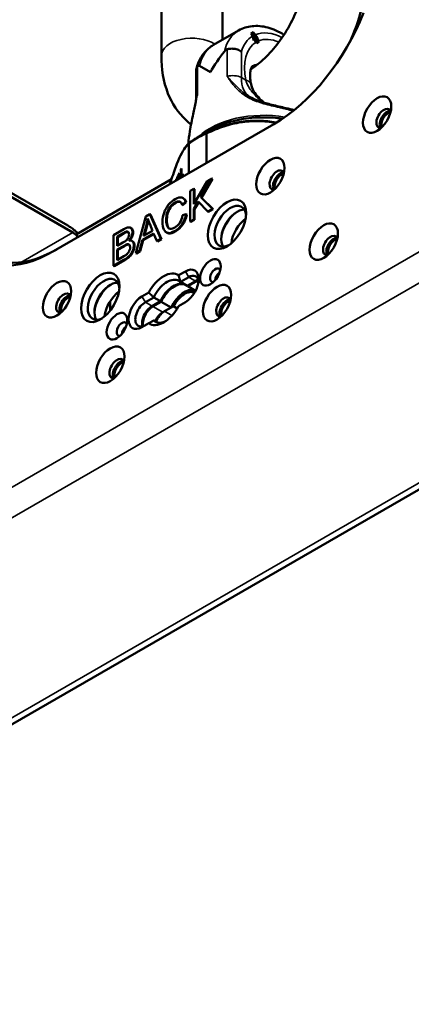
# Paper-space layout 'Sheet_1' of a CAD drawing. Header units: millimetres. Extents: x 0.8 to 58.3, y 0.8 to 58.3.
# Tile 27 of 42: x 7.3 to 10.6, y 39.1 to 47.4. Entities that reach past the tile are written whole.
import ezdxf

# ---------------------------------------------------------------- set-up
doc = ezdxf.new("R2010")
doc.units = ezdxf.units.MM
doc.layers.add('Visible (ISO)', color=7, linetype='Continuous', lineweight=50)
doc.layers.add('Visible Narrow (ISO)', color=7, linetype='Continuous', lineweight=35)

psp = doc.layouts.new('Sheet_1')

# ---------------------------------------------------------------- linework, layer by layer
at = {"layer": 'Visible (ISO)'}
for p, q in [((8.49593, 47.7595), (8.49593, 47.0523)), ((9.00774, 47.7595), (9.00774, 47.18773)), ((9.14009, 47.26415), (8.9313, 47.1436)), ((9.26142, 47.25009), (9.24371, 47.23987)), ((9.25549, 47.21707), (9.26916, 47.18183)), ((9.26142, 47.25009), (9.30135, 47.20041)), ((9.28448, 47.19067), (9.26142, 47.25009)), ((3.19628, 39.1301), (17.11014, 47.16327)), ((9.28448, 47.19067), (9.26916, 47.18183)), ((9.27367, 47.18443), (9.28453, 47.16562)), ((9.28898, 47.19327), (9.28448, 47.19067)), ((9.30473, 47.16599), (9.28898, 47.19327)), ((9.30473, 47.16599), (9.2892, 47.15703)), ((9.30135, 47.20041), (9.29685, 47.19781)), ((9.29685, 47.19781), (9.3126, 47.17054)), ((9.3126, 47.17054), (9.30473, 47.16599)), ((8.81325, 46.96862), (8.90524, 46.91551)), ((8.7868, 46.93486), (8.7868, 46.71008)), ((9.24431, 46.81541), (9.24431, 46.81541)), ((7.7162, 45.63433), (6.26858, 46.47011)), ((7.59574, 45.42012), (9.43525, 46.48216)), ((8.74447, 46.47939), (8.74447, 46.47939)), ((6.30876, 46.41295), (7.75638, 45.57716)), ((8.90116, 46.43097), (8.79796, 46.37139)), ((8.63455, 46.0513), (8.63783, 46.05837)), ((8.63644, 46.02097), (8.63783, 46.05837)), ((8.64036, 46.06382), (8.64379, 46.07121)), ((8.64036, 46.02324), (8.64036, 46.06382)), ((8.64036, 46.06382), (8.64379, 46.06329)), ((8.64379, 46.07121), (8.64379, 46.02522)), ((8.65943, 46.10491), (8.66286, 46.11229)), ((8.65943, 46.03425), (8.65943, 46.10491)), ((8.65943, 46.10491), (8.66286, 46.10438)), ((8.66286, 46.11229), (8.66286, 46.04086)), ((8.66286, 46.04086), (8.67492, 46.06686)), ((8.67492, 46.05793), (8.66558, 46.0378)), ((8.67492, 46.06686), (8.67492, 46.05793)), ((8.58096, 46.02109), (7.78422, 45.56109)), ((8.61965, 46.0192), (8.62293, 46.02627)), ((8.61965, 46.0192), (8.62, 46.01148)), ((8.61965, 46.0192), (8.62319, 46.01866)), ((8.62337, 46.01343), (8.62293, 46.02627)), ((8.6271, 46.03525), (8.6263, 46.01512)), ((8.6271, 46.03525), (8.63038, 46.04232)), ((8.6271, 46.03525), (8.63075, 46.03469)), ((8.62856, 46.01642), (8.62859, 46.01732)), ((8.62889, 46.01796), (8.62859, 46.01732)), ((8.62889, 46.01796), (8.62896, 46.01665)), ((8.62889, 46.01796), (8.63073, 46.01767)), ((8.63154, 46.01815), (8.63038, 46.04232)), ((8.63455, 46.0513), (8.6336, 46.01933)), ((8.63455, 46.0513), (8.63755, 46.05084)), ((8.66286, 46.04086), (8.66672, 46.04026)), ((8.7672, 45.81464), (8.87779, 46.00602)), ((8.91775, 46.02909), (8.82432, 45.87095)), ((8.82988, 45.86773), (8.92331, 46.02587)), ((8.87779, 46.00602), (8.91775, 46.02909)), ((8.91775, 46.02909), (8.92331, 46.02587)), ((8.73772, 45.92515), (8.7672, 45.94217)), ((8.73772, 45.66799), (8.73772, 45.92515)), ((8.7672, 45.94217), (8.77276, 45.93895)), ((8.7672, 45.94217), (8.7672, 45.81464)), ((8.77276, 45.93895), (8.77276, 45.82427)), ((8.69883, 45.83218), (8.66982, 45.80753)), ((8.67538, 45.80432), (8.7044, 45.82896)), ((8.68152, 45.86207), (8.67596, 45.86528)), ((8.7044, 45.82896), (8.69883, 45.83218)), ((8.80366, 45.83621), (8.7672, 45.77412)), ((8.77276, 45.7709), (8.80824, 45.83133)), ((8.88296, 45.75184), (8.80366, 45.83621)), ((8.82432, 45.87095), (8.82988, 45.86773)), ((8.82432, 45.87095), (8.92185, 45.77429)), ((8.92742, 45.77108), (8.82988, 45.86773)), ((8.36781, 45.71158), (8.39956, 45.72991)), ((8.39956, 45.72991), (8.40512, 45.7267)), ((8.39956, 45.72991), (8.49071, 45.52537)), ((8.66982, 45.80753), (8.67538, 45.80432)), ((8.67316, 45.72088), (8.70263, 45.7293)), ((8.70263, 45.7293), (8.7082, 45.72608)), ((8.7672, 45.77412), (8.77276, 45.7709)), ((8.7672, 45.77412), (8.7672, 45.685)), ((8.77276, 45.7709), (8.77276, 45.68179)), ((8.92185, 45.77429), (8.88296, 45.75184)), ((8.88296, 45.75184), (8.88852, 45.74862)), ((8.92742, 45.77108), (8.88852, 45.74862)), ((8.92185, 45.77429), (8.92742, 45.77108)), ((8.28228, 45.40503), (8.36781, 45.71158)), ((8.42204, 45.59133), (8.3988, 45.64913)), ((8.49627, 45.52216), (8.40512, 45.7267)), ((8.7672, 45.685), (8.73772, 45.66799)), ((8.73772, 45.66799), (8.74329, 45.66477)), ((8.77276, 45.68179), (8.74329, 45.66477)), ((8.7672, 45.685), (8.77276, 45.68179)), ((8.098, 45.55581), (8.18155, 45.60405)), ((8.17198, 45.56817), (8.12747, 45.54247)), ((8.17755, 45.56496), (8.13304, 45.53926)), ((8.24459, 45.6132), (8.23902, 45.61641)), ((8.43116, 45.56888), (8.33803, 45.51511)), ((8.4333, 45.56368), (8.3436, 45.51189)), ((8.371, 45.63729), (8.34654, 45.54774)), ((8.34654, 45.54774), (8.42204, 45.59133)), ((8.35419, 45.55216), (8.37656, 45.63407)), ((8.45713, 45.50599), (8.43116, 45.56888)), ((8.54375, 45.57471), (8.53819, 45.57793)), ((7.8003, 45.53822), (7.78422, 45.56109)), ((8.098, 45.29864), (8.098, 45.55581)), ((8.12747, 45.54247), (8.12747, 45.46476)), ((8.12747, 45.54247), (8.13304, 45.53926)), ((8.12747, 45.46476), (8.17563, 45.49257)), ((8.13304, 45.53926), (8.13304, 45.46798)), ((8.25625, 45.50299), (8.25068, 45.5062)), ((8.33803, 45.51511), (8.31357, 45.4231)), ((8.31914, 45.41989), (8.3436, 45.51189)), ((8.33803, 45.51511), (8.3436, 45.51189)), ((8.49071, 45.52537), (8.45713, 45.50599)), ((8.45713, 45.50599), (8.4627, 45.50277)), ((8.49627, 45.52216), (8.4627, 45.50277)), ((8.49071, 45.52537), (8.49627, 45.52216)), ((8.17897, 45.46415), (8.12747, 45.43442)), ((8.12747, 45.43442), (8.12747, 45.34601)), ((8.12747, 45.43442), (8.13304, 45.4312)), ((8.18454, 45.46094), (8.13304, 45.4312)), ((8.13304, 45.4312), (8.13304, 45.34922)), ((8.31357, 45.4231), (8.28228, 45.40503)), ((8.28228, 45.40503), (8.28784, 45.40182)), ((8.31914, 45.41989), (8.28784, 45.40182)), ((8.31357, 45.4231), (8.31914, 45.41989)), ((8.18292, 45.34767), (8.098, 45.29864)), ((8.18849, 45.34446), (8.10357, 45.29543)), ((8.12747, 45.34601), (8.18292, 45.37802)), ((8.098, 45.29864), (8.10357, 45.29543)), ((8.69645, 45.25198), (8.64, 45.21939)), ((8.72428, 45.20376), (8.65469, 45.16358)), ((8.65469, 45.16358), (8.71037, 45.13143)), ((8.71037, 45.13143), (8.77996, 45.17161)), ((8.78692, 45.1676), (8.71732, 45.12741)), ((8.39099, 45.07563), (8.33454, 45.04303)), ((8.71732, 45.12741), (8.78184, 45.09017)), ((8.07007, 44.92553), (8.07007, 45.00445)), ((8.43197, 45.03499), (8.36238, 44.99481)), ((8.41806, 44.96267), (8.48765, 45.00285)), ((8.49461, 44.99883), (8.42502, 44.95865)), ((8.48765, 45.00285), (8.43197, 45.03499)), ((8.57813, 44.95061), (8.49461, 44.99883)), ((8.63999, 44.96222), (8.69644, 44.99481)), ((8.57813, 44.95061), (8.50853, 44.91043)), ((8.59611, 44.961), (8.52245, 44.91847)), ((8.62857, 44.94225), (8.59611, 44.961)), ((8.43198, 44.84212), (8.45982, 44.82605)), ((8.33454, 44.78587), (8.39099, 44.81846))]:
    psp.add_line(p, q, dxfattribs=at)
for centre, start, end in [((8.74257, 46.31149), 126.839345, 133.258856), ((8.58972, 45.98215), 163.458899, 178.577207)]:
    psp.add_arc(centre, 0.01969, start, end, dxfattribs=at)
for centre, major_axis, ratio, start_param, end_param in [((9.43525, 47.47868), (0.61024, 1.05696), 0.5773503, 3.9269908, 4.9741884), ((9.18523, 47.17477), (-0.01063, 0.10275), 0.7634569, 5.0564178, 5.3171546), ((9.17314, 47.10131), (0.07876, -0.13642), 0.8164843, 1.5086914, 1.5707968), ((9.35066, 46.65835), (0.44542, 0.77149), 0.5773503, 1.3342206, 1.5707963), ((10.35286, 46.52976), (0.04429, 0.07671), 0.5773503, 5.8794706, 9.8284926), ((10.38069, 46.51369), (-0.04429, -0.07671), 0.5773503, 3.4612799, 5.963498), ((10.38765, 46.50967), (-0.03937, -0.06819), 0.5773503, 3.535879, 5.888899), ((9.46201, 46.01543), (0.04429, 0.07671), 0.5773503, 5.8794706, 9.8284926), ((9.48985, 45.99936), (-0.04429, -0.07671), 0.5773503, 3.4612799, 5.963498), ((9.49681, 45.99534), (-0.03937, -0.06819), 0.5773503, 3.535879, 5.888899), ((7.11566, 42.2759), (1.53459, 3.55832), 0.0808049, 0.010077, 0.1080996), ((8.29326, 45.00582), (0.37898, 0.86134), 0.2047031, 0.0285909, 0.272241), ((7.12123, 42.27269), (1.53459, 3.55832), 0.0808049, 0.010077, 0.1080996), ((8.46133, 45.28405), (0.1869, 0.55094), 0.1981275, 6.0264799, 6.2918974), ((8.4669, 45.28083), (0.1869, 0.55094), 0.1981275, 6.2711308, 6.2918974), ((9.07227, 45.62969), (0.0935, 0.16195), 0.5773503, 5.5981834, 10.1097799), ((9.22618, 45.9427), (-0.67467, -0.32997), 0.4390944, 5.9299032, 6.0716407), ((9.23175, 45.93948), (0.67467, 0.32997), 0.4390944, 2.7883105, 2.930048), ((9.72908, 45.30142), (-1.18052, 0.45172), 0.3445961, 6.1934019, 6.3253398), ((9.73465, 45.2982), (1.18052, -0.45172), 0.3445961, 3.0518092, 3.1837471), ((9.12795, 45.59754), (-0.0935, -0.16195), 0.5773503, 3.4439057, 5.9808722), ((9.13491, 45.59352), (-0.09843, -0.17048), 0.5773503, 3.9523141, 5.4724638), ((8.16939, 45.69492), (0.08506, 0.32674), 0.6209235, 4.6976452, 4.8678723), ((8.17496, 45.6917), (-0.08506, -0.32674), 0.6209235, 1.5560525, 1.6973817), ((9.21842, 45.54531), (0.09843, 0.17048), 0.5773503, 0.9151708, 2.2264219), ((7.77246, 45.5543), (0.0316, -0.02708), 0.218386, 0.7086562, 2.2794526), ((8.09792, 45.42966), (-0.12033, -0.15248), 0.2946493, 2.7842466, 3.0744674), ((10.78245, 50.28559), (2.24148, 4.70913), 0.0870236, 3.0701943, 3.1663027), ((10.78801, 50.28238), (2.24148, 4.70913), 0.0870236, 3.1346732, 3.1663027), ((10.18288, 48.50143), (1.64239, 2.92442), 0.0989076, 3.1770303, 3.306779), ((10.18845, 48.49821), (1.64239, 2.92442), 0.0989076, 3.1770303, 3.306779), ((7.59574, 46.41664), (-0.61024, -1.05696), 0.5773503, 6.0213859, 7.0685835), ((7.62358, 46.40056), (-0.59055, -1.02286), 0.5773503, 6.0213859, 7.0685835), ((8.07006, 45.58424), (-0.15459, 0.03848), 0.6272455, 2.750335, 3.0203961), ((7.88364, 44.91067), (0.36767, 0.59516), 0.1882545, 6.2462771, 6.4692376), ((-1.30585, 34.8124), (9.56069, 10.69079), 0.0435415, 6.2345356, 6.2824262), ((7.88921, 44.90745), (-0.36767, -0.59516), 0.1882545, 3.1046844, 3.1472003), ((-1.30028, 34.80918), (-9.56069, -10.69079), 0.0435415, 3.0929429, 3.1408336), ((9.90743, 45.46896), (0.04429, 0.07671), 0.5773503, 5.8794706, 9.8284926), ((9.93527, 45.45289), (-0.04429, -0.07671), 0.5773503, 3.4612799, 5.963498), ((9.94223, 45.44887), (-0.03937, -0.06819), 0.5773503, 3.535879, 5.888899), ((8.02589, 45.28883), (-0.19773, -0.188), 0.1498047, 3.3785753, 3.6975981), ((8.03146, 45.28562), (0.19773, 0.188), 0.1498047, 0.2369826, 0.5560055), ((7.77552, 45.44913), (-0.45628, 0.01149), 0.3040432, 2.7918597, 2.9214536), ((8.08573, 45.21111), (0.13916, 0.26614), 0.2270131, 6.203457, 6.467202), ((8.0913, 45.20789), (0.13916, 0.26614), 0.2270131, 0.0376302, 0.1840167), ((8.14589, 45.42267), (-0.10898, -0.05489), 0.67783, 1.9270885, 2.2484578), ((8.10319, 45.31044), (-0.12384, -0.16545), 0.2839563, 2.7789938, 3.0906442), ((7.87535, 45.99666), (-0.33781, 0.62472), 0.3333304, 3.309444, 3.4403209), ((7.88092, 45.99345), (-0.33781, 0.62472), 0.3333304, 3.309444, 3.4403209), ((7.05451, 45.16497), (1.20854, 0.32904), 0.2639968, 6.1063444, 6.2114332), ((7.06008, 45.16176), (-1.20854, -0.32904), 0.2639968, 2.9647517, 3.0698405), ((7.73446, 45.3846), (0.51391, 0.04197), 0.2795762, 5.7496926, 5.9185973), ((7.74003, 45.38138), (-0.51391, -0.04197), 0.2795762, 2.6081, 2.7770046), ((8.15146, 45.41945), (-0.10898, -0.05489), 0.67783, 1.9270885, 2.2484578), ((8.51549, 45.01892), (0.11811, 0.20458), 0.5773503, 6.2275088, 7.9096582), ((8.69644, 45.1234), (0.07874, 0.13638), 0.5773503, 3.9269918, 7.0685754), ((8.94699, 45.21983), (0.0315, 0.05455), 0.5773503, 5.8980868, 9.8098765), ((8.98875, 45.19572), (0.0315, 0.05455), 0.5773503, 0.938282, 2.2033106), ((8.01439, 45.01892), (0.0935, 0.16195), 0.5773503, 5.5981834, 10.1097799), ((8.07007, 44.98678), (-0.0935, -0.16195), 0.5773503, 3.4439057, 5.9808722), ((8.59901, 44.9707), (0.09843, 0.17048), 0.5773503, 0.141905, 1.7127013), ((8.60597, 44.96669), (0.09843, 0.17048), 0.5773503, 0.1418308, 1.7126934), ((8.72428, 45.10732), (0.05906, 0.10229), 0.5773503, 5.6530481, 7.0685843), ((8.77996, 45.07518), (0.05906, 0.10229), 0.5773503, 0.4908827, 0.7853986), ((8.78692, 45.07116), (-0.05906, -0.10229), 0.5773503, 3.7005825, 3.9269908), ((8.99571, 45.19171), (-0.0315, -0.05455), 0.5773503, 4.4179801, 5.0067978), ((7.68033, 44.98678), (0.04429, 0.07671), 0.5773503, 5.8794706, 9.8284926), ((8.07703, 44.98276), (-0.09843, -0.17048), 0.5773503, 3.9523141, 5.4724638), ((8.16055, 44.93454), (0.09843, 0.17048), 0.5773503, 0.9151708, 2.2264219), ((8.68948, 44.91847), (0.09843, 0.17048), 0.5773503, 0.1418971, 1.7126934), ((8.68948, 44.91847), (0.08858, 0.15343), 0.5773503, 0.0542404, 1.6264668), ((8.60597, 44.96669), (0.09843, 0.17048), 0.5773503, 6.1412883, 6.2053716), ((7.70817, 44.9707), (-0.04429, -0.07671), 0.5773503, 3.4612799, 5.963498), ((7.71513, 44.96669), (-0.03937, -0.06819), 0.5773503, 3.535879, 5.888899), ((8.33454, 44.91445), (-0.07874, -0.13638), 0.5773503, 3.9269918, 7.0685754), ((8.36238, 44.89838), (-0.05906, -0.10229), 0.5773503, 3.9269908, 7.0685843), ((9.01659, 44.95463), (0.04429, 0.07671), 0.5773503, 5.8794706, 9.8284926), ((9.04443, 44.93856), (-0.04429, -0.07671), 0.5773503, 3.4612799, 5.963498), ((9.05139, 44.93454), (-0.03937, -0.06819), 0.5773503, 3.535879, 5.888899), ((8.41806, 44.86623), (0.05906, 0.10229), 0.5773503, 0.7853982, 2.65071), ((8.42502, 44.86221), (-0.05906, -0.10229), 0.5773503, 3.9269908, 5.7241954), ((8.51549, 45.01892), (-0.11811, -0.20458), 0.5773503, 6.2275088, 7.9096582), ((8.50853, 44.814), (0.05906, 0.10229), 0.5773503, 0.7853982, 1.6889377), ((8.52245, 44.82203), (-0.05906, -0.10229), 0.5773503, 3.9269908, 4.9503462), ((8.16751, 44.7698), (0.0315, 0.05455), 0.5773503, 5.8980868, 9.8098765), ((8.20926, 44.74569), (0.0315, 0.05455), 0.5773503, 0.938282, 2.2033106), ((8.21622, 44.74167), (-0.0315, -0.05455), 0.5773503, 4.4179801, 5.0067978), ((8.12575, 44.4403), (0.04429, 0.07671), 0.5773503, 5.8794706, 9.8284926), ((8.15359, 44.42423), (-0.04429, -0.07671), 0.5773503, 3.4612799, 5.963498), ((8.16055, 44.42021), (-0.03937, -0.06819), 0.5773503, 3.535879, 5.888899)]:
    psp.add_ellipse(centre, major_axis=major_axis, ratio=ratio, start_param=start_param, end_param=end_param, dxfattribs=at)
for centre, major_axis in [((10.29718, 46.56191), (0.08366, 0.14491)), ((9.40634, 46.04758), (-0.08366, -0.14491)), ((9.04443, 45.64576), (0.11319, 0.19605)), ((9.85176, 45.50111), (0.08366, 0.14491)), ((8.90524, 45.24394), (0.06102, 0.1057)), ((7.98655, 45.035), (0.11319, 0.19605)), ((7.62465, 45.01892), (0.08366, 0.14491)), ((8.96091, 44.98678), (0.08366, 0.14491)), ((8.12575, 44.7939), (0.06102, 0.1057)), ((8.07007, 44.47245), (0.08366, 0.14491))]:
    psp.add_ellipse(centre, major_axis=major_axis, ratio=0.5773503, dxfattribs=at)
for points, knots in [([(9.24298, 46.94082), (9.25257, 46.94691), (9.26234, 46.95349), (9.30982, 46.98742), (9.34914, 47.02138), (9.42751, 47.10264), (9.46646, 47.15043), (9.53833, 47.25509), (9.57106, 47.31214), (9.62572, 47.42819), (9.64762, 47.48718), (9.67846, 47.5987), (9.68766, 47.65134), (9.69243, 47.71394), (9.693, 47.72908), (9.693, 47.74342)], [1.6205502, 1.6205502, 1.6205502, 1.6205502, 1.6891198, 1.6891198, 1.9495268, 1.9495268, 2.2215016, 2.2215016, 2.5000818, 2.5000818, 2.7785463, 2.7785463, 3.0499459, 3.0499459, 3.1415927, 3.1415927, 3.1415927, 3.1415927]), ([(10.06831, 47.16693), (10.10952, 47.25666), (10.14247, 47.3492), (10.19096, 47.54302), (10.20481, 47.64434), (10.20481, 47.74342)], [2.51658526, 2.51658526, 2.51658526, 2.51658526, 2.81592994, 2.81592994, 3.14159265, 3.14159265, 3.14159265, 3.14159265]), ([(9.14009, 47.26415), (9.1745, 47.28401), (9.21317, 47.29614), (9.29603, 47.30509), (9.34028, 47.30057), (9.43011, 47.27644), (9.47573, 47.25574), (9.51964, 47.22864)], [0.78539816, 0.78539816, 0.78539816, 0.78539816, 1.03508913, 1.03508913, 1.3095801, 1.3095801, 1.60514672, 1.60514672, 1.60514672, 1.60514672]), ([(8.78823, 46.94566), (8.79265, 46.96214), (8.79803, 46.97821), (8.81084, 47.00931), (8.81827, 47.02433), (8.83527, 47.05302), (8.84484, 47.06668), (8.86613, 47.09223), (8.87785, 47.10411), (8.90323, 47.12564), (8.91688, 47.13528), (8.9313, 47.1436)], [0.26222554, 0.26222554, 0.26222554, 0.26222554, 0.36686007, 0.36686007, 0.47149459, 0.47149459, 0.57612912, 0.57612912, 0.68076364, 0.68076364, 0.78539816, 0.78539816, 0.78539816, 0.78539816]), ([(8.49593, 47.0523), (8.49593, 46.94387), (8.51231, 46.83763), (8.58442, 46.65559), (8.63436, 46.57742), (8.71545, 46.50244), (8.72945, 46.49072), (8.74402, 46.47973)], [0, 0, 0, 0, 0.35637473, 0.35637473, 0.65539104, 0.65539104, 0.71430457, 0.71430457, 0.71430457, 0.71430457]), ([(9.04649, 47.10785), (9.04623, 47.10778), (9.04597, 47.1077), (9.04207, 47.10647), (9.03852, 47.10459), (9.03071, 47.09896), (9.02631, 47.09465), (9.02204, 47.08917)], [-0.097221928, -0.097221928, -0.097221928, -0.097221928, -0.094229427, -0.094229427, -0.05322657, -0.05322657, -0.000000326, -0.000000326, -0.000000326, -0.000000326]), ([(9.04649, 47.10785), (9.0495, 47.10871), (9.05259, 47.10945), (9.06751, 47.11244), (9.0801, 47.11319), (9.10564, 47.11144), (9.11835, 47.10891), (9.13643, 47.10279), (9.14236, 47.1003), (9.15349, 47.09462), (9.15867, 47.09143), (9.16347, 47.0879), (9.16354, 47.08784), (9.16362, 47.08779)], [0.46545787, 0.46545787, 0.46545787, 0.46545787, 0.49171961, 0.49171961, 0.58905876, 0.58905876, 0.68724963, 0.68724963, 0.73838775, 0.73838775, 0.78957692, 0.78957692, 0.7903928, 0.7903928, 0.7903928, 0.7903928]), ([(8.79904, 46.96498), (8.79738, 46.96315), (8.79588, 46.96124), (8.78958, 46.95197), (8.78697, 46.94395), (8.78681, 46.93539), (8.7868, 46.93512), (8.7868, 46.93486)], [-0.32411906, -0.32411906, -0.32411906, -0.32411906, -0.29785731, -0.29785731, -0.20051816, -0.20051816, -0.19744288, -0.19744288, -0.19744288, -0.19744288]), ([(8.81325, 46.96862), (8.81153, 46.96961), (8.80963, 46.97016), (8.80586, 46.96984), (8.80402, 46.96917), (8.80109, 46.96705), (8.80006, 46.96611), (8.79904, 46.96498)], [0, 0, 0, 0, 0.035069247, 0.035069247, 0.064996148, 0.064996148, 0.081323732, 0.081323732, 0.081323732, 0.081323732]), ([(9.24432, 46.81541), (9.24001, 46.83715), (9.23763, 46.85757), (9.23624, 46.89406), (9.23724, 46.91011), (9.24129, 46.93627), (9.24432, 46.94635), (9.25009, 46.96018), (9.25272, 46.96389), (9.25563, 46.96736), (9.25581, 46.96727), (9.25581, 46.96727)], [6.0305051, 6.0305051, 6.0305051, 6.0305051, 6.2381207, 6.2381207, 6.4457364, 6.4457364, 6.6533521, 6.6533521, 6.8609678, 6.8609678, 7.0685835, 7.0685835, 7.0685835, 7.0685835]), ([(9.24431, 46.81541), (9.24808, 46.79643), (9.25639, 46.77596), (9.27861, 46.73901), (9.29146, 46.72214), (9.31969, 46.69085), (9.33507, 46.67611), (9.35126, 46.6621)], [0, 0, 0, 0, 0.20379204, 0.20379204, 0.3755916, 0.3755916, 0.53994416, 0.53994416, 0.53994416, 0.53994416]), ([(8.73387, 46.42254), (8.7415, 46.46946), (8.75142, 46.51821), (8.76833, 46.60056), (8.77543, 46.63494), (8.78259, 46.66897)], [0, 0, 0, 0, 0.37250265, 0.37250265, 0.64133153, 0.64133153, 0.64133153, 0.64133153]), ([(8.7868, 46.71008), (8.7868, 46.70725), (8.78674, 46.70442), (8.78651, 46.69878), (8.78633, 46.69596), (8.78586, 46.69038), (8.78557, 46.6876), (8.78488, 46.68211), (8.78449, 46.67939), (8.78359, 46.67402), (8.78309, 46.67137), (8.78254, 46.66877)], [5.49778714, 5.49778714, 5.49778714, 5.49778714, 5.5218894, 5.5218894, 5.54599165, 5.54599165, 5.57009391, 5.57009391, 5.59419616, 5.59419616, 5.61829842, 5.61829842, 5.61829842, 5.61829842]), ([(9.2378, 46.70814), (9.26209, 46.69412), (9.29022, 46.68221), (9.35095, 46.66148), (9.38425, 46.65253), (9.4574, 46.63449), (9.49796, 46.6255), (9.55962, 46.61041), (9.58188, 46.60468), (9.60362, 46.59852)], [0.0000668, 0.0000668, 0.0000668, 0.0000668, 0.2499658, 0.2499658, 0.5116708, 0.5116708, 0.8247247, 0.8247247, 1.0050502, 1.0050502, 1.0050502, 1.0050502]), ([(8.90116, 46.43097), (8.94875, 46.45845), (9.00349, 46.48137), (9.12216, 46.51628), (9.18608, 46.52826), (9.31711, 46.54024), (9.3842, 46.54024), (9.46914, 46.53248), (9.48842, 46.53018), (9.50748, 46.52736)], [6.2831853, 6.2831853, 6.2831853, 6.2831853, 6.5973446, 6.5973446, 6.9115038, 6.9115038, 7.2256631, 7.2256631, 7.3187825, 7.3187825, 7.3187825, 7.3187825]), ([(8.57086, 45.98776), (8.58557, 46.03731), (8.60086, 46.0844), (8.64221, 46.19535), (8.66938, 46.25044), (8.7068, 46.30253), (8.71779, 46.31515), (8.72876, 46.32551)], [0, 0, 0, 0, 0.4632842, 0.4632842, 1.2265037, 1.2265037, 1.5433053, 1.5433053, 1.5433053, 1.5433053]), ([(8.73076, 46.32724), (8.73492, 46.33036), (8.73915, 46.33344), (8.74773, 46.33953), (8.75208, 46.34255), (8.76092, 46.34851), (8.7654, 46.35145), (8.7745, 46.35727), (8.7791, 46.36015), (8.78844, 46.36582), (8.79317, 46.36862), (8.79796, 46.37139)], [6.15437765, 6.15437765, 6.15437765, 6.15437765, 6.18013918, 6.18013918, 6.20590071, 6.20590071, 6.23166224, 6.23166224, 6.25742378, 6.25742378, 6.28318531, 6.28318531, 6.28318531, 6.28318531]), ([(7.7162, 45.63433), (7.72539, 45.62905), (7.73546, 45.62247), (7.75551, 45.60808), (7.7665, 45.59964), (7.78459, 45.58443), (7.79213, 45.57784), (7.80019, 45.57031)], [0.000001, 0.000001, 0.000001, 0.000001, 0.09935481, 0.09935481, 0.19371718, 0.19371718, 0.2457938, 0.2457938, 0.2457938, 0.2457938]), ([(8.65469, 45.16358), (8.65065, 45.16742), (8.64632, 45.1707), (8.6294, 45.18046), (8.61375, 45.1838), (8.57945, 45.1804), (8.56081, 45.17367), (8.52586, 45.15349), (8.50721, 45.13869), (8.47292, 45.10249), (8.45726, 45.08108), (8.44035, 45.05178), (8.43601, 45.0435), (8.43197, 45.035)], [0.30722441, 0.30722441, 0.30722441, 0.30722441, 0.37668672, 0.37668672, 0.56503248, 0.56503248, 0.75337824, 0.75337824, 0.94172615, 0.94172615, 1.13007406, 1.13007406, 1.19954389, 1.19954389, 1.19954389, 1.19954389]), ([(8.43197, 44.84212), (8.43601, 44.83828), (8.44035, 44.835), (8.45726, 44.82524), (8.47292, 44.8219), (8.50292, 44.82487), (8.51662, 44.82898), (8.53005, 44.83521)], [1.81397873, 1.81397873, 1.81397873, 1.81397873, 1.88344104, 1.88344104, 2.07178679, 2.07178679, 2.21304925, 2.21304925, 2.21304925, 2.21304925])]:
    psp.add_open_spline(points, degree=3, knots=knots, dxfattribs=at)
for points in [[(8.72155, 46.31838), (8.72332, 46.35115), (8.728, 46.38642), (8.73387, 46.42254)], [(8.57086, 45.98776), (8.57086, 45.98776), (8.57086, 45.98775), (8.57085, 45.98775)], [(8.55679, 45.80946), (8.5732, 45.82928), (8.59112, 45.8449), (8.61087, 45.8563)], [(8.61027, 45.82683), (8.5931, 45.81692), (8.57882, 45.80394), (8.56727, 45.7878)], [(8.57284, 45.78458), (8.58439, 45.80072), (8.59867, 45.8137), (8.61583, 45.82361)], [(8.66705, 45.86903), (8.68227, 45.86472), (8.69276, 45.85235), (8.69883, 45.83218)], [(8.7044, 45.82896), (8.69959, 45.84493), (8.69202, 45.85601), (8.68152, 45.86207)], [(8.50575, 45.66457), (8.50575, 45.69123), (8.51015, 45.7171), (8.51896, 45.74219)], [(8.51896, 45.74219), (8.52777, 45.76727), (8.54038, 45.78964), (8.55679, 45.80946)], [(8.70263, 45.7293), (8.6964, 45.69763), (8.68531, 45.67), (8.66921, 45.64597)], [(8.3988, 45.64913), (8.39174, 45.66667), (8.38634, 45.68123), (8.383, 45.69333)], [(8.51744, 45.60238), (8.50954, 45.61922), (8.50575, 45.64001), (8.50575, 45.66457)], [(8.53613, 45.68228), (8.53613, 45.66036), (8.53886, 45.64281), (8.54433, 45.62966)], [(8.5499, 45.62644), (8.54443, 45.6396), (8.5417, 45.65714), (8.5417, 45.67907)], [(8.60799, 45.61782), (8.62439, 45.62729), (8.63837, 45.6408), (8.64992, 45.65851)], [(8.66921, 45.64597), (8.65311, 45.62194), (8.63351, 45.60343), (8.61042, 45.5901)], [(8.64992, 45.65851), (8.66131, 45.67597), (8.66906, 45.69676), (8.67316, 45.72088)], [(8.67478, 45.64276), (8.69088, 45.66679), (8.70197, 45.69442), (8.7082, 45.72608)], [(8.20585, 45.58402), (8.19918, 45.58265), (8.18794, 45.57738), (8.17198, 45.56817)], [(8.17755, 45.56496), (8.1935, 45.57417), (8.20475, 45.57943), (8.21142, 45.5808)], [(8.18155, 45.60405), (8.19857, 45.61387), (8.21209, 45.61904), (8.22242, 45.61975)], [(8.221, 45.57942), (8.21741, 45.58387), (8.21239, 45.58536), (8.20585, 45.58402)], [(8.21142, 45.5808), (8.21455, 45.58145), (8.21733, 45.58144), (8.21977, 45.58077)], [(8.22242, 45.61975), (8.23275, 45.62045), (8.2408, 45.6172), (8.24658, 45.60966)], [(8.25214, 45.60645), (8.24995, 45.60931), (8.24743, 45.61155), (8.24459, 45.6132)], [(8.24658, 45.60966), (8.25235, 45.60212), (8.25539, 45.59264), (8.25539, 45.58089)], [(8.25539, 45.58089), (8.25539, 45.56984), (8.2528, 45.558), (8.24767, 45.54536)], [(8.26095, 45.57768), (8.26095, 45.58943), (8.25792, 45.5989), (8.25214, 45.60645)], [(8.25324, 45.54215), (8.25837, 45.55478), (8.26095, 45.56663), (8.26095, 45.57768)], [(8.54433, 45.62966), (8.5498, 45.6165), (8.55846, 45.6094), (8.57014, 45.60803)], [(8.5617, 45.61024), (8.55683, 45.61387), (8.55289, 45.61925), (8.5499, 45.62644)], [(8.57014, 45.60803), (8.58171, 45.60668), (8.59431, 45.60992), (8.60799, 45.61782)], [(8.61599, 45.58689), (8.63908, 45.60022), (8.65867, 45.61872), (8.67478, 45.64276)], [(8.17563, 45.49257), (8.1887, 45.50011), (8.19796, 45.50634), (8.20376, 45.51169)], [(8.2206, 45.53432), (8.2244, 45.54247), (8.22637, 45.55098), (8.22637, 45.5601)], [(8.24767, 45.54536), (8.24247, 45.53256), (8.23457, 45.52028), (8.22424, 45.50836)], [(8.23369, 45.50977), (8.24213, 45.52025), (8.24871, 45.531), (8.25324, 45.54215)], [(8.22002, 45.40762), (8.22455, 45.41345), (8.22819, 45.4203), (8.23117, 45.42837)], [(8.23117, 45.42837), (8.23412, 45.43635), (8.23564, 45.44442), (8.23564, 45.45266)], [(8.18292, 45.37802), (8.19234, 45.38346), (8.19903, 45.38767), (8.20298, 45.3908)]]:
    psp.add_open_spline(points, degree=3, dxfattribs=at)
for points, weights in [([(8.64, 45.21939), (8.64812, 45.19014), (8.65469, 45.16358)], [0.999999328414, 0.999999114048, 0.999999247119]), ([(8.39099, 45.07563), (8.41226, 45.05397), (8.43197, 45.035)], [0.999999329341, 0.999999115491, 0.999999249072]), ([(8.39099, 44.81846), (8.41225, 44.83074), (8.43197, 44.84212)], [0.999999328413, 0.999999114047, 0.999999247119])]:
    psp.add_rational_spline(points, weights, degree=2, dxfattribs=at)
at = {"layer": 'Visible Narrow (ISO)'}
for p, q in [((1.55856, 40.16655), (15.47242, 48.19972)), ((15.58378, 48.00685), (1.66992, 39.97368)), ((3.11754, 39.1379), (17.0314, 47.17107)), ((9.04649, 46.88039), (9.04649, 47.10785)), ((9.16362, 47.08779), (9.16362, 46.87081)), ((8.79904, 46.96498), (8.79904, 46.73752)), ((9.16362, 46.87081), (9.20119, 46.84911)), ((9.44736, 46.48926), (9.44736, 46.49123)), ((8.87001, 46.15583), (8.87001, 46.40101)), ((8.87693, 46.40298), (8.87693, 46.15982)), ((8.72355, 46.07127), (8.72355, 46.31443)), ((8.72697, 46.31842), (8.72697, 46.07324)), ((8.57071, 45.98509), (8.57071, 45.98302)), ((8.61027, 45.82683), (8.61583, 45.82361)), ((8.64727, 45.83529), (8.65284, 45.83207)), ((8.54305, 45.7356), (8.54862, 45.73238)), ((8.56727, 45.7878), (8.57284, 45.78458)), ((8.53613, 45.68228), (8.5417, 45.67907)), ((8.66921, 45.64597), (8.67478, 45.64276)), ((7.32374, 45.32738), (7.75638, 45.57716)), ((8.17755, 45.56496), (8.17198, 45.56817)), ((8.20585, 45.58402), (8.21142, 45.5808)), ((8.24658, 45.60966), (8.25214, 45.60645)), ((8.25539, 45.58089), (8.26095, 45.57768)), ((8.37656, 45.63407), (8.371, 45.63729)), ((8.54433, 45.62966), (8.5499, 45.62644)), ((8.55178, 45.57309), (8.55735, 45.56987)), ((8.61042, 45.5901), (8.61599, 45.58689)), ((8.24767, 45.54536), (8.25324, 45.54215)), ((8.2552, 45.50286), (8.26077, 45.49965)), ((8.18454, 45.46094), (8.17897, 45.46415)), ((8.21148, 45.47853), (8.21705, 45.47532)), ((8.24321, 45.39953), (8.24877, 45.39632)), ((8.25949, 45.43275), (8.26506, 45.42954)), ((8.26617, 45.47029), (8.27174, 45.46707)), ((8.18849, 45.34446), (8.18292, 45.34767)), ((8.21877, 45.37258), (8.22434, 45.36937)), ((8.72428, 45.20376), (8.69645, 45.25198)), ((8.77996, 45.17161), (8.72428, 45.20376)), ((8.80496, 45.15718), (8.78692, 45.1676)), ((8.33454, 45.04303), (8.36238, 44.99481)), ((8.36238, 44.99481), (8.41806, 44.96267)), ((8.42502, 44.95865), (8.50853, 44.91043)), ((8.52245, 44.91847), (8.58422, 44.88281)), ((8.02293, 44.8792), (8.03324, 44.88515))]:
    psp.add_line(p, q, dxfattribs=at)
for centre, major_axis, ratio, start_param, end_param in [((8.75183, 47.0523), (-0.25591, 0), 0.5773503, 3.8680342, 6.2831853), ((9.45505, 46.71862), (-0.31496, 0.54553), 0.5773503, 0, 0.5488224), ((9.52465, 46.7588), (-0.26575, 0.46029), 0.5773503, 0.012924, 0.5039181), ((9.52465, 46.7588), (-0.26575, 0.46029), 0.5773503, 5.5542119, 6.2119277), ((9.24626, 46.59807), (-0.31496, 0.54553), 0.5773503, 0, 0.5488226), ((9.52465, 46.7588), (-0.23622, 0.40915), 0.5773503, 0.0166674, 1.0380784), ((9.52465, 46.7588), (-0.23622, 0.40915), 0.5773503, 5.6392795, 6.2016101), ((9.41329, 46.69451), (-0.15748, 0.27276), 0.5773503, 6.0324052, 6.2831853), ((9.09402, 46.83062), (0.09843, 0), 0.5773503, 0.7853982, 2.0747144), ((9.41417, 47.01546), (-0.17717, -0.30686), 0.5773503, 5.4977871, 6.276686), ((8.88523, 46.71008), (-0.09843, 0), 0.5773503, 5.7792672, 6.2831853), ((9.35066, 46.19224), (0.62992, 0), 0.5773503, 1.2859343, 2.6068502), ((9.35066, 46.17145), (-0.63569, 0), 0.5773503, 4.4635919, 5.4977871), ((9.45246, 46.48025), (-0.01969, 0), 0.5773503, 4.7720436, 4.9741886), ((9.45246, 46.48025), (0.00152, 0.01963), 0.1082675, 5.4863872, 6.1174535), ((9.35066, 46.05229), (0.78164, 0), 0.5773503, 1.4262419, 1.4378046), ((9.35066, 46.04092), (-0.7874, 0), 0.5773503, 5.3689795, 5.6265948), ((9.35066, 46.05229), (0.78164, 0), 0.5773503, 2.2273868, 2.3561945), ((8.88203, 46.392), (-0.008, 0.01799), 0.4984057, 0.0566182, 0.8420159), ((8.88203, 46.392), (-0.01969, 0), 0.5773503, 4.9741881, 5.3689795), ((8.88203, 46.392), (-0.00852, 0.01775), 0.0100175, 5.3744695, 6.2341044), ((8.74257, 46.31149), (-0.01349, 0.01433), 0.9433631, 6.2830069, 6.973757), ((8.74257, 46.31149), (-0.01969, 0), 0.5773526, 5.6265938, 6.0213853), ((8.74257, 46.31149), (-0.0118, 0.01575), 0.646729, 0, 0.7121439), ((8.58972, 45.98215), (-0.01969, 0), 0.5773503, 6.0213857, 6.23952)]:
    psp.add_ellipse(centre, major_axis=major_axis, ratio=ratio, start_param=start_param, end_param=end_param, dxfattribs=at)
for points, knots in [([(9.23585, 46.70927), (9.2157, 46.72109), (9.1972, 46.7337), (9.1799, 46.74715), (9.17125, 46.75387), (9.1629, 46.7608), (9.15479, 46.76792), (9.14667, 46.77505), (9.13879, 46.78237), (9.1311, 46.78982), (9.12341, 46.79728), (9.11591, 46.80486), (9.10859, 46.81248), (9.10127, 46.8201), (9.09412, 46.82777), (9.0871, 46.83541), (9.08007, 46.84305), (9.07317, 46.85066), (9.0664, 46.85818), (9.05963, 46.86569), (9.05299, 46.87311), (9.04649, 46.88039)], [0, 0, 0, 0, 0.25, 0.25, 0.25, 0.375, 0.375, 0.375, 0.5, 0.5, 0.5, 0.625, 0.625, 0.625, 0.75, 0.75, 0.75, 0.875, 0.875, 0.875, 1, 1, 1, 1]), ([(9.04649, 46.88039), (9.05186, 46.87224), (9.05727, 46.86404), (9.06281, 46.85586), (9.06835, 46.84768), (9.07402, 46.83952), (9.07991, 46.83144), (9.08579, 46.82336), (9.09189, 46.81537), (9.09829, 46.80749), (9.10469, 46.7996), (9.11138, 46.79184), (9.11843, 46.78425), (9.12548, 46.77667), (9.13288, 46.76927), (9.14065, 46.76209), (9.14842, 46.75491), (9.15656, 46.74795), (9.16512, 46.74121), (9.18225, 46.72774), (9.20107, 46.71516), (9.22192, 46.70339)], [0, 0, 0, 0, 0.125, 0.125, 0.125, 0.25, 0.25, 0.25, 0.375, 0.375, 0.375, 0.5, 0.5, 0.5, 0.625, 0.625, 0.625, 0.75, 0.75, 0.75, 1, 1, 1, 1]), ([(9.20119, 46.84911), (9.2139, 46.84556), (9.22522, 46.84035), (9.23306, 46.83352), (9.23698, 46.8301), (9.24004, 46.82628), (9.24204, 46.82216), (9.24309, 46.81999), (9.24385, 46.81773), (9.24431, 46.81541)], [0, 0, 0, 0, 0.24999906, 0.24999906, 0.24999906, 0.37500092, 0.37500092, 0.37500092, 0.44075196, 0.44075196, 0.44075196, 0.44075196]), ([(9.20119, 46.84911), (9.20598, 46.83154), (9.21683, 46.80571), (9.23772, 46.772), (9.26289, 46.73857), (9.29666, 46.70293), (9.32737, 46.67636), (9.34122, 46.66515)], [0, 0, 0, 0, 0.0625, 0.09375, 0.125, 0.1875, 0.23538811, 0.23538811, 0.23538811, 0.23538811]), ([(8.73403, 46.4217), (8.73838, 46.44802), (8.74591, 46.48754), (8.75673, 46.54043), (8.7651, 46.58028), (8.7735, 46.62003), (8.78189, 46.65942), (8.79031, 46.69859), (8.79608, 46.72456), (8.79904, 46.73752)], [0, 0, 0, 0, 0.25, 0.375, 0.5, 0.625, 0.75, 0.875, 1, 1, 1, 1]), ([(8.79904, 46.73752), (8.79545, 46.72442), (8.79212, 46.71125), (8.78903, 46.69804), (8.78676, 46.68836), (8.78462, 46.67867), (8.78258, 46.66897)], [0, 0, 0, 0, 0.125, 0.125, 0.125, 0.21652891, 0.21652891, 0.21652891, 0.21652891]), ([(9.22192, 46.70339), (9.22307, 46.70466), (9.22432, 46.70583), (9.2256, 46.70682), (9.22689, 46.70781), (9.22821, 46.7086), (9.22947, 46.70914), (9.23074, 46.70967), (9.23195, 46.70995), (9.23303, 46.70996), (9.23411, 46.70997), (9.23506, 46.70972), (9.23585, 46.70927)], [0, 0, 0, 0, 0.2500019, 0.2500019, 0.2500019, 0.5000065, 0.5000065, 0.5000065, 0.7500112, 0.7500112, 0.7500112, 1, 1, 1, 1]), ([(9.22192, 46.70339), (9.2387, 46.69392), (9.27547, 46.67689), (9.32553, 46.66014), (9.36764, 46.64831), (9.41093, 46.63725), (9.45411, 46.62727), (9.49722, 46.61738), (9.52949, 46.60983), (9.5614, 46.60201), (9.58349, 46.59625), (9.59505, 46.59309), (9.59638, 46.59272)], [0, 0, 0, 0, 0.125, 0.25, 0.3125, 0.375, 0.5, 0.5625, 0.625, 0.6875, 0.75, 0.75815738, 0.75815738, 0.75815738, 0.75815738]), ([(9.4543, 46.49958), (9.40759, 46.50747), (9.33637, 46.51483), (9.25068, 46.51303), (9.20099, 46.50869), (9.12531, 46.49868), (9.01456, 46.47113), (8.92005, 46.43203), (8.87353, 46.40974)], [0, 0, 0, 0, 0.25, 0.375, 0.4375, 0.5, 0.75, 1, 1, 1, 1]), ([(8.87693, 46.40298), (8.92282, 46.425), (9.01588, 46.46354), (9.12457, 46.49063), (9.19877, 46.50044), (9.2475, 46.50467), (9.33152, 46.50638), (9.40144, 46.49905), (9.44736, 46.49123)], [0, 0, 0, 0, 0.25, 0.5, 0.5625, 0.625, 0.75, 1, 1, 1, 1]), ([(9.44736, 46.49123), (9.44831, 46.49346), (9.44946, 46.49547), (9.45067, 46.49692), (9.45188, 46.49838), (9.45315, 46.49928), (9.4543, 46.49958)], [0.00000035, 0.00000035, 0.00000035, 0.00000035, 0.50000193, 0.50000193, 0.50000193, 1, 1, 1, 1]), ([(8.72157, 46.3184), (8.7218, 46.32252), (8.72271, 46.33622), (8.72597, 46.36973), (8.73052, 46.40049), (8.73403, 46.4217)], [0.7853658, 0.7853658, 0.7853658, 0.7853658, 0.8125, 0.875, 1, 1, 1, 1]), ([(8.57071, 45.98509), (8.583, 46.0265), (8.60794, 46.10438), (8.63706, 46.1774), (8.65694, 46.21857), (8.67, 46.2434), (8.69251, 46.28061), (8.71125, 46.30284), (8.72355, 46.31443)], [0, 0, 0, 0, 0.25, 0.5, 0.5625, 0.625, 0.75, 1, 1, 1, 1])]:
    psp.add_open_spline(points, degree=3, knots=knots, dxfattribs=at)
for points in [[(9.23778, 46.70815), (9.23713, 46.70853), (9.23649, 46.7089), (9.23585, 46.70927)], [(8.73387, 46.42254), (8.73383, 46.42227), (8.73388, 46.42199), (8.73403, 46.4217)], [(8.57085, 45.98775), (8.5706, 45.9869), (8.57056, 45.986), (8.57071, 45.98509)]]:
    psp.add_open_spline(points, degree=3, dxfattribs=at)

doc.saveas('drawing.dxf')
